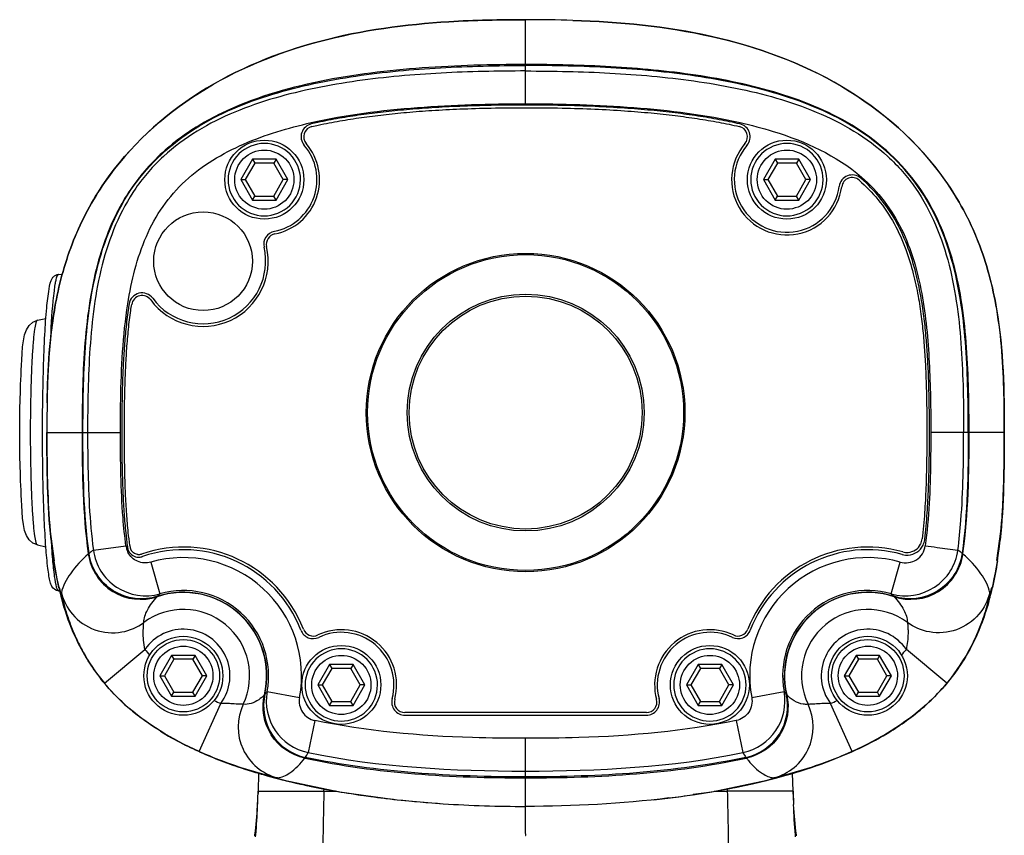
# Model space of a CAD drawing. Header units: millimetres. Extents: x 10 to 584, y 4 to 410.
# Tile 46 of 60: x 291.99 to 299.47, y 273.46 to 279.66. Entities that reach past the tile are written whole.
import ezdxf

# ---------------------------------------------------------------- set-up
doc = ezdxf.new("R2010")
doc.units = ezdxf.units.MM
doc.header["$LTSCALE"] = 32.67
doc.layers.get('0').update_dxf_attribs({"linetype": 'CONTINUOUS'})

msp = doc.modelspace()

# ---------------------------------------------------------------- linework, layer by layer
at = {"color": 7, "linetype": 'Continuous'}
for p, q in [((295.8287, 279.0184), (295.8287, 279.6572)), ((293.7542, 278.5966), (293.6647, 278.4416)), ((293.7715, 278.5666), (293.6994, 278.4416)), ((293.7542, 278.5966), (293.7715, 278.5666)), ((293.9332, 278.5966), (293.7542, 278.5966)), ((293.9159, 278.5666), (293.7715, 278.5666)), ((293.9332, 278.5966), (293.9159, 278.5666)), ((293.988, 278.4416), (293.9159, 278.5666)), ((294.0227, 278.4416), (293.9332, 278.5966)), ((297.7242, 278.5966), (297.6347, 278.4416)), ((297.7415, 278.5666), (297.6694, 278.4416)), ((297.7242, 278.5966), (297.7415, 278.5666)), ((297.9032, 278.5966), (297.7242, 278.5966)), ((297.8859, 278.5666), (297.7415, 278.5666)), ((297.9032, 278.5966), (297.8859, 278.5666)), ((297.958, 278.4416), (297.8859, 278.5666)), ((297.9927, 278.4416), (297.9032, 278.5966)), ((293.6647, 278.4416), (293.7542, 278.2866)), ((293.6647, 278.4416), (293.6994, 278.4416)), ((293.6994, 278.4416), (293.7715, 278.3166)), ((293.9159, 278.3166), (293.988, 278.4416)), ((293.9332, 278.2866), (294.0227, 278.4416)), ((294.0227, 278.4416), (293.988, 278.4416)), ((297.6347, 278.4416), (297.7242, 278.2866)), ((297.6347, 278.4416), (297.6694, 278.4416)), ((297.6694, 278.4416), (297.7415, 278.3166)), ((297.8859, 278.3166), (297.958, 278.4416)), ((297.9032, 278.2866), (297.9927, 278.4416)), ((297.9927, 278.4416), (297.958, 278.4416)), ((298.3767, 278.4516), (298.375, 278.4531)), ((293.7542, 278.2866), (293.7715, 278.3166)), ((293.7542, 278.2866), (293.9332, 278.2866)), ((293.7715, 278.3166), (293.9159, 278.3166)), ((293.9332, 278.2866), (293.9159, 278.3166)), ((297.7242, 278.2866), (297.7415, 278.3166)), ((297.7242, 278.2866), (297.9032, 278.2866)), ((297.7415, 278.3166), (297.8859, 278.3166)), ((297.9032, 278.2866), (297.8859, 278.3166)), ((292.2798, 277.7215), (292.3094, 277.7231)), ((292.1194, 277.3726), (292.1843, 277.3864)), ((292.1922, 276.5394), (292.1922, 276.5191)), ((292.1922, 276.5191), (292.4596, 276.5191)), ((292.466, 276.5191), (292.4596, 276.5191)), ((292.466, 276.5191), (292.7507, 276.5191)), ((299.1914, 276.5191), (298.9067, 276.5191)), ((299.1914, 276.5191), (299.1978, 276.5191)), ((299.4652, 276.5191), (299.1978, 276.5191)), ((299.4652, 276.5142), (299.4652, 276.5191)), ((292.21, 275.8599), (292.2173, 275.7689)), ((292.2173, 275.7689), (292.2482, 275.546)), ((292.1194, 275.6655), (292.1842, 275.6517)), ((292.545, 275.6266), (292.7923, 275.6592)), ((292.5062, 275.6002), (292.5068, 275.596)), ((292.5099, 275.5964), (292.5068, 275.596)), ((292.5136, 275.5969), (292.5099, 275.5964)), ((299.1438, 275.5969), (299.1506, 275.596)), ((299.1506, 275.596), (299.1512, 275.6002)), ((292.9822, 275.5349), (293.0508, 275.2945)), ((298.6066, 275.2945), (298.6752, 275.5349)), ((292.2864, 275.3417), (292.3376, 275.145)), ((299.3198, 275.145), (299.3711, 275.3419)), ((292.2798, 275.3166), (292.2909, 275.316)), ((293.0284, 275.2743), (293.0292, 275.2721)), ((293.0325, 275.2757), (293.0508, 275.2945)), ((298.6065, 275.2946), (298.6249, 275.2757)), ((298.6282, 275.2721), (298.6291, 275.2748)), ((292.6289, 274.6151), (292.9364, 274.871)), ((293.1392, 274.8266), (293.0497, 274.6716)), ((293.1392, 274.8266), (293.1565, 274.7966)), ((293.3182, 274.8266), (293.1392, 274.8266)), ((293.3182, 274.8266), (293.3009, 274.7966)), ((293.4077, 274.6716), (293.3182, 274.8266)), ((298.3392, 274.8266), (298.2497, 274.6716)), ((298.3392, 274.8266), (298.3565, 274.7966)), ((298.5182, 274.8266), (298.3392, 274.8266)), ((298.5182, 274.8266), (298.5009, 274.7966)), ((298.6077, 274.6716), (298.5182, 274.8266)), ((299.0285, 274.6151), (298.721, 274.871)), ((293.1565, 274.7966), (293.0844, 274.6716)), ((293.3009, 274.7966), (293.1565, 274.7966)), ((293.373, 274.6716), (293.3009, 274.7966)), ((294.3392, 274.7566), (294.2497, 274.6016)), ((294.3392, 274.7566), (294.3565, 274.7266)), ((294.5182, 274.7566), (294.3392, 274.7566)), ((294.5182, 274.7566), (294.5009, 274.7266)), ((294.6077, 274.6016), (294.5182, 274.7566)), ((297.1392, 274.7566), (297.0497, 274.6016)), ((297.1392, 274.7566), (297.1565, 274.7266)), ((297.3182, 274.7566), (297.1392, 274.7566)), ((297.3182, 274.7566), (297.3009, 274.7266)), ((297.4077, 274.6016), (297.3182, 274.7566)), ((298.3565, 274.7966), (298.2844, 274.6716)), ((298.5009, 274.7966), (298.3565, 274.7966)), ((298.573, 274.6716), (298.5009, 274.7966)), ((293.0497, 274.6716), (293.1392, 274.5166)), ((293.0497, 274.6716), (293.0844, 274.6716)), ((293.0844, 274.6716), (293.1565, 274.5466)), ((293.3009, 274.5466), (293.373, 274.6716)), ((293.3182, 274.5166), (293.4077, 274.6716)), ((293.4077, 274.6716), (293.373, 274.6716)), ((294.3565, 274.7266), (294.2844, 274.6016)), ((294.5009, 274.7266), (294.3565, 274.7266)), ((294.573, 274.6016), (294.5009, 274.7266)), ((297.1565, 274.7266), (297.0844, 274.6016)), ((297.3009, 274.7266), (297.1565, 274.7266)), ((297.373, 274.6016), (297.3009, 274.7266)), ((298.2497, 274.6716), (298.3392, 274.5166)), ((298.2497, 274.6716), (298.2844, 274.6716)), ((298.2844, 274.6716), (298.3565, 274.5466)), ((298.5009, 274.5466), (298.573, 274.6716)), ((298.5182, 274.5166), (298.6077, 274.6716)), ((298.6077, 274.6716), (298.573, 274.6716)), ((294.2497, 274.6016), (294.3392, 274.4466)), ((294.2497, 274.6016), (294.2844, 274.6016)), ((294.2844, 274.6016), (294.3565, 274.4766)), ((294.5009, 274.4766), (294.573, 274.6016)), ((294.5182, 274.4466), (294.6077, 274.6016)), ((294.6077, 274.6016), (294.573, 274.6016)), ((297.0497, 274.6016), (297.1392, 274.4466)), ((297.0497, 274.6016), (297.0844, 274.6016)), ((297.0844, 274.6016), (297.1565, 274.4766)), ((297.3009, 274.4766), (297.373, 274.6016)), ((297.3182, 274.4466), (297.4077, 274.6016)), ((297.4077, 274.6016), (297.373, 274.6016)), ((293.1392, 274.5166), (293.1565, 274.5466)), ((293.1392, 274.5166), (293.3182, 274.5166)), ((293.1565, 274.5466), (293.3009, 274.5466)), ((293.3182, 274.5166), (293.3009, 274.5466)), ((293.8449, 274.5277), (293.8477, 274.527)), ((293.8655, 274.5522), (294.1111, 274.5061)), ((297.5463, 274.5061), (297.7919, 274.5522)), ((297.8102, 274.5272), (297.8125, 274.5277)), ((298.3392, 274.5166), (298.3565, 274.5466)), ((298.3392, 274.5166), (298.5182, 274.5166)), ((298.3565, 274.5466), (298.5009, 274.5466)), ((298.5182, 274.5166), (298.5009, 274.5466)), ((293.3488, 274.0958), (293.5128, 274.4606)), ((294.3392, 274.4466), (294.3565, 274.4766)), ((294.3392, 274.4466), (294.5182, 274.4466)), ((294.3565, 274.4766), (294.5009, 274.4766)), ((294.5182, 274.4466), (294.5009, 274.4766)), ((297.1392, 274.4466), (297.1565, 274.4766)), ((297.1392, 274.4466), (297.3182, 274.4466)), ((297.1565, 274.4766), (297.3009, 274.4766)), ((297.3182, 274.4466), (297.3009, 274.4766)), ((298.3086, 274.0958), (298.1446, 274.4606)), ((296.7459, 274.3916), (294.9115, 274.3916)), ((294.9115, 274.3716), (296.7459, 274.3716)), ((294.228, 274.3314), (294.1779, 274.0874)), ((297.4294, 274.3314), (297.4795, 274.0874)), ((295.8287, 273.6787), (295.8287, 274.1962)), ((293.5372, 274.0175), (293.6051, 273.9929)), ((293.6051, 273.9929), (293.9946, 273.8774)), ((294.1519, 274.0523), (294.1505, 274.0454)), ((294.1505, 274.0454), (294.1536, 274.0447)), ((297.5038, 274.0447), (297.5069, 274.0454)), ((297.5055, 274.0523), (297.5069, 274.0454)), ((297.5069, 274.0454), (297.5131, 274.0371)), ((293.8004, 273.9322), (293.7968, 273.7943)), ((297.8606, 273.7943), (297.857, 273.9323)), ((293.9946, 273.8774), (294.4139, 273.7904)), ((294.099, 273.8526), (294.094, 273.8538)), ((297.2435, 273.7904), (297.6628, 273.8774)), ((293.793, 273.6803), (293.7968, 273.7943)), ((293.7968, 273.7941), (293.7963, 273.7776)), ((294.2966, 273.7943), (294.2972, 273.815)), ((294.2966, 273.7943), (294.3953, 273.7943)), ((294.4139, 273.7904), (294.8535, 273.7295)), ((297.1014, 273.7707), (297.2435, 273.7904)), ((297.2621, 273.7943), (297.3608, 273.7943)), ((297.3602, 273.815), (297.3608, 273.7943)), ((297.8613, 273.7713), (297.8606, 273.7942)), ((296.8039, 273.7295), (296.9175, 273.7452)), ((293.7769, 273.4467), (293.7785, 273.4623)), ((297.8802, 273.448), (297.8789, 273.4605)), ((297.8861, 273.4562), (297.8854, 273.4615))]:
    msp.add_line(p, q, dxfattribs=at)
for points in [[(299.4093, 275.5464), (299.4401, 275.7689), (299.4474, 275.8599)], [(297.6628, 273.8774), (298.0523, 273.9929), (298.1202, 274.0175)]]:
    msp.add_lwpolyline(points, dxfattribs=at)
for centre, radius in [((293.8437, 278.4416), 0.3), ((297.8137, 278.4416), 0.3), ((293.3787, 277.8216), 0.375), ((295.8287, 276.6716), 1.21), ((295.8287, 276.6716), 1.2), ((295.8287, 276.6716), 0.9), ((295.8287, 276.6716), 0.885), ((293.2287, 274.6716), 0.3), ((298.4287, 274.6716), 0.3), ((293.2287, 274.6716), 0.275), ((294.4287, 274.6016), 0.3), ((297.2287, 274.6016), 0.3), ((298.4287, 274.6716), 0.275)]:
    msp.add_circle(centre, radius, dxfattribs=at)
for centre, radius, start, end in [((295.8441, 268.5414), 11.1159, 88.22876, 90.0794), ((295.844, 268.5559), 11.1013, 88.2259, 90.07896), ((294.2229, 278.7675), 0.1, 102.79842, 220.673), ((297.4345, 278.7675), 0.1, 319.32701, 77.20065), ((294.2229, 278.7675), 0.08, 102.79842, 220.673), ((297.4345, 278.7675), 0.08, 319.32701, 77.20065), ((293.8437, 278.4416), 0.4, 280.9883, 40.673), ((293.8437, 278.4416), 0.42, 280.9883, 40.673), ((297.8137, 278.4416), 0.42, 139.32701, 352.62844), ((297.8137, 278.4416), 0.4, 139.32701, 352.62844), ((298.3096, 278.3774), 0.1, 49.13325, 172.62844), ((294.1389, 277.4798), 1.5833, 142.03889, 149.51972), ((294.1155, 277.4962), 1.5546, 141.2208, 141.98717), ((298.3096, 278.3774), 0.08, 49.13325, 172.62844), ((294.2318, 277.4241), 1.6916, 149.49047, 153.08606), ((294.3284, 277.376), 1.7995, 153.11325, 158.16136), ((293.939, 277.9507), 0.1, 100.9883, 192.9816), ((293.939, 277.9507), 0.08, 100.9883, 192.9816), ((293.3787, 277.8216), 0.495, 216.47436, 12.9816), ((293.3787, 277.8216), 0.475, 216.30428, 12.9816), ((292.9153, 277.4811), 0.1, 36.30428, 171.06033), ((292.9153, 277.4811), 0.08, 35.25519, 171.07159), ((297.2821, 276.7354), 5.0872, 176.27744, 176.86924), ((298.6352, 276.6684), 6.4419, 176.93189, 178.80747), ((301.1005, 276.6076), 8.9079, 178.74671, 179.14965), ((306.6743, 276.5384), 14.4821, 179.17652, 180.07657), ((306.2978, 276.5439), 14.1057, 179.20411, 180.01821), ((292.7047, 276.3141), 6.7581, 357.08383, 357.77649), ((293.5849, 276.2695), 5.8768, 356.38592, 357.08159), ((294.0878, 276.2382), 5.3729, 355.9622, 356.381), ((298.7259, 275.7244), 0.1163, 333.41807, 353.33689), ((298.7268, 275.7243), 0.1353, 351.88194, 353.33052), ((295.6911, 276.0675), 3.4863, 186.02417, 188.61207), ((292.9401, 275.6787), 0.1492, 187.53114, 194.50948), ((292.9418, 275.6792), 0.1509, 194.51608, 207.18579), ((295.8821, 276.0663), 3.1065, 187.51263, 187.75119), ((292.8889, 275.6589), 0.0857, 187.75381, 190.08678), ((292.8894, 275.6589), 0.0863, 190.0481, 208.05978), ((295.8797, 276.066), 3.0841, 187.52489, 187.75124), ((292.8894, 275.6589), 0.0663, 187.73067, 213.03315), ((293.2287, 274.6716), 0.9778, 21.17377, 108.9474), ((298.4287, 274.6716), 0.9778, 74.26063, 158.82645), ((298.726, 275.7244), 0.1161, 273.99492, 333.35716), ((298.7261, 275.7244), 0.1361, 274.03533, 333.36266), ((298.7259, 275.7244), 0.1362, 333.40395, 351.90251), ((295.9653, 276.0676), 3.4874, 351.39429, 353.97988), ((292.9416, 275.6795), 0.4001, 187.58752, 285.83764), ((292.8893, 275.6589), 0.0862, 208.11081, 268.72078), ((292.8894, 275.6598), 0.0671, 263.69793, 288.96894), ((292.8894, 275.6598), 0.0871, 268.66452, 286.67049), ((292.8896, 275.6594), 0.0866, 286.63727, 288.94531), ((293.2287, 274.6716), 0.9578, 21.17355, 108.9474), ((293.2287, 274.6716), 0.8978, 349.34882, 105.93615), ((298.4287, 274.6716), 0.8978, 74.11075, 190.64065), ((298.4287, 274.6716), 0.9578, 74.26063, 158.82645), ((298.7158, 275.6795), 0.4001, 254.16233, 352.41216), ((298.7255, 275.7246), 0.1362, 254.26143, 255.69299), ((298.7258, 275.7258), 0.1375, 255.66722, 274.08536), ((298.7259, 275.7259), 0.1177, 254.26053, 274.03238), ((298.5346, 274.8668), 0.9546, 50.26394, 52.75109), ((294.4826, 275.8485), 2.2575, 192.9927, 195.96612), ((297.1747, 275.8485), 2.2576, 344.03867, 347.00973), ((293.2287, 274.6716), 0.6328, 346.85561, 108.38009), ((293.2287, 274.6716), 0.6351, 347.231, 107.99281), ((293.2287, 274.6716), 0.6479, 349.37901, 105.9355), ((298.4287, 274.6716), 0.6479, 74.06511, 190.62274), ((298.4287, 274.6716), 0.6351, 72.0078, 192.77072), ((298.4287, 274.6716), 0.6328, 71.61991, 193.14441), ((294.061, 275.7172), 1.816, 198.36809, 204.29505), ((293.2287, 274.6716), 0.5038, 334.50665, 126.54242), ((298.4287, 274.6716), 0.5038, 53.45765, 205.49343), ((293.8479, 275.6218), 1.5824, 204.3196, 211.88907), ((293.8465, 275.6206), 1.5806, 204.3014, 211.87919), ((293.2287, 274.6716), 0.3539, 323.39716, 145.70099), ((294.2151, 275.0536), 0.1, 201.17355, 295.29448), ((294.2151, 275.0536), 0.08, 201.17089, 295.41829), ((294.4287, 274.6016), 0.42, 344.92997, 115.2709), ((294.4287, 274.6016), 0.4, 344.92842, 115.29448), ((297.2287, 274.6016), 0.42, 64.71214, 195.06981), ((297.2287, 274.6016), 0.4, 64.70552, 195.07006), ((297.4423, 275.0536), 0.1, 244.70552, 338.82645), ((297.4423, 275.0536), 0.08, 244.67075, 338.82645), ((298.4287, 274.6716), 0.3539, 34.2987, 216.60333), ((293.8248, 275.6107), 1.1561, 219.7779, 222.55349), ((297.8332, 275.6101), 1.1552, 317.44612, 320.22387), ((293.8176, 275.6048), 1.5478, 211.94934, 218.0449), ((293.816, 275.6036), 1.5458, 211.94097, 218.04436), ((297.798, 275.6444), 1.6052, 312.09983, 319.05331), ((293.6136, 274.7427), 0.3158, 317.9518, 322.889), ((294.2588, 274.4792), 0.4001, 169.48713, 258.33661), ((297.3986, 274.4792), 0.4001, 281.66354, 10.51268), ((298.0439, 274.7427), 0.316, 217.12593, 222.06182), ((293.9646, 275.7591), 1.7609, 227.84068, 232.01623), ((294.5015, 276.6605), 2.4119, 244.48664, 245.79902), ((294.0447, 274.2827), 0.4001, 154.52642, 255.36909), ((294.9115, 274.4716), 0.1, 164.93601, 270), ((294.9115, 274.4716), 0.08, 164.92977, 270), ((296.7459, 274.4716), 0.1, 270, 15.07006), ((296.7459, 274.4716), 0.08, 270, 15.0714), ((297.6128, 274.2827), 0.4001, 284.63093, 25.47367), ((297.1562, 276.6598), 2.4111, 294.20118, 295.51399), ((297.6775, 275.7771), 1.7845, 306.53096, 312.11372), ((297.5429, 275.9592), 2.0109, 301.80243, 306.5244), ((297.5434, 275.9588), 2.0103, 301.79627, 306.5197), ((294.2964, 276.254), 2.3573, 238.20011, 242.94865), ((294.2959, 276.2536), 2.3567, 238.20486, 242.95453), ((294.4777, 276.6059), 2.7532, 242.91932, 246.41036), ((294.4772, 276.6057), 2.7527, 242.92576, 246.41737), ((294.6583, 277.0198), 3.2047, 246.41229, 249.52415), ((293.7472, 274.3395), 0.4991, 324.74114, 329.66324), ((297.9105, 274.3396), 0.4994, 210.33849, 215.25729), ((294.8631, 277.5706), 3.7924, 249.53573, 252.89108), ((297.8806, 274.3156), 0.4611, 217.15169, 218.84986), ((294.9451, 277.8262), 4.0607, 251.87924, 252.84636), ((295.0525, 278.1763), 4.4269, 252.85483, 254.43628), ((296.642, 278.0487), 4.2941, 285.52079, 288.06874), ((295.189, 278.6721), 4.9411, 254.45443, 257.19636), ((295.3035, 279.1648), 5.4471, 257.22399, 258.02408), ((295.3045, 279.1692), 5.4515, 257.22377, 258.0232), ((296.3109, 279.361), 5.6479, 280.85119, 282.79906), ((296.4673, 278.6765), 4.9457, 282.78867, 285.52511), ((290.1703, 273.8899), 3.6278, 356.68964, 358.22685), ((295.3759, 279.5074), 5.7972, 258.02679, 259.11881), ((295.5304, 280.3303), 6.6344, 259.14968, 261.53978), ((295.6187, 280.8921), 7.2031, 261.50253, 261.72282), ((295.6351, 281.0054), 7.3177, 261.72376, 262.29495), ((295.6347, 281.0058), 7.318, 261.72708, 262.29824), ((296.0122, 281.0751), 7.388, 277.04052, 278.48079), ((296.1257, 280.3372), 6.6415, 278.45079, 280.83436), ((306.9051, 274.031), 9.0476, 181.49916, 181.63206), ((301.4444, 273.888), 3.585, 181.83383, 183.12644), ((305.5296, 273.9903), 7.6715, 181.62096, 182.22515), ((295.6602, 281.1912), 7.5051, 262.29535, 262.94294), ((295.6783, 281.335), 7.6501, 262.30554, 263.81059), ((295.7444, 281.9215), 8.2402, 262.98591, 266.23185), ((295.7583, 282.0949), 8.4141, 263.82705, 266.21515), ((295.8228, 283.1024), 9.4237, 266.22799, 270.03596), ((295.8227, 283.0951), 9.4164, 266.22535, 270.03626), ((291.2193, 273.7902), 2.5738, 352.54072, 352.70446)]:
    msp.add_arc(centre, radius, start, end, dxfattribs=at)
for points, knots in [([(295.2465, 279.6417), (294.9162, 279.6216), (294.2553, 279.5334), (293.3218, 279.1557), (292.6927, 278.5782), (292.3785, 277.9881), (292.2887, 277.6652), (292.2582, 277.5019)], [0, 0, 0, 0, 0.249732, 0.499513, 0.749084, 0.874591, 1, 1, 1, 1]), ([(292.2583, 277.5019), (292.2888, 277.6651), (292.3784, 277.9877), (292.6922, 278.5775), (293.321, 279.1551), (294.2546, 279.5331), (294.9159, 279.6215), (295.2465, 279.6416)], [0, 0, 0, 0, 0.125336, 0.250725, 0.500187, 0.750014, 1, 1, 1, 1]), ([(299.4072, 277.4569), (299.3773, 277.6318), (299.2858, 277.9778), (298.9488, 278.6075), (298.2603, 279.2094), (297.2487, 279.5738), (296.5407, 279.6406), (296.1877, 279.652)], [0, 0, 0, 0, 0.125419, 0.250948, 0.500428, 0.750237, 1, 1, 1, 1]), ([(296.1877, 279.6519), (296.5411, 279.6405), (297.2494, 279.5735), (298.2612, 279.2088), (298.9492, 278.6069), (299.2858, 277.9774), (299.3772, 277.6317), (299.4071, 277.4569)], [0, 0, 0, 0, 0.250033, 0.499863, 0.749232, 0.874647, 1, 1, 1, 1]), ([(292.466, 276.5191), (292.466, 276.7345), (292.4729, 277.1655), (292.5546, 277.8082), (292.8091, 278.4168), (293.2998, 278.8634), (293.9031, 279.1107), (294.5376, 279.2406), (295.1821, 279.2998), (295.6132, 279.3088), (295.8287, 279.309)], [0, 0, 0, 0, 0.125204, 0.250265, 0.374926, 0.499482, 0.624462, 0.749602, 0.874791, 1, 1, 1, 1]), ([(295.8287, 279.3164), (295.567, 279.3164), (295.0432, 279.3028), (294.2634, 279.2094), (293.6286, 279.0239), (293.1762, 278.7555), (292.9854, 278.5719), (292.9035, 278.47)], [0, 0, 0, 0, 0.250189, 0.500273, 0.749959, 0.874987, 1, 1, 1, 1]), ([(299.1978, 276.5191), (299.1978, 276.7349), (299.1909, 277.1666), (299.1081, 277.8104), (298.8514, 278.4189), (298.3609, 278.8665), (297.7575, 279.1161), (297.1221, 279.2474), (296.4765, 279.3072), (296.0446, 279.3164), (295.8287, 279.3164)], [0, 0, 0, 0, 0.125225, 0.250298, 0.37493, 0.499442, 0.624378, 0.74954, 0.874759, 1, 1, 1, 1]), ([(299.1914, 276.5191), (299.1914, 276.7346), (299.1845, 277.1656), (299.1027, 277.8084), (298.8482, 278.4168), (298.3577, 278.8633), (297.7546, 279.1105), (297.1201, 279.2406), (296.4755, 279.2997), (296.0443, 279.309), (295.8287, 279.309)], [0, 0, 0, 0, 0.125231, 0.250324, 0.374967, 0.499438, 0.624367, 0.749529, 0.874754, 1, 1, 1, 1]), ([(295.8287, 279.2675), (295.615, 279.2675), (295.1876, 279.2586), (294.5484, 279.2025), (293.9186, 279.0804), (293.4158, 278.8821), (293.0703, 278.6274), (292.7869, 278.3042), (292.5836, 277.7972), (292.5085, 277.16), (292.5013, 276.7327), (292.5013, 276.5191)], [0, 0, 0, 0, 0.125171, 0.250324, 0.375417, 0.50027, 0.562782, 0.62527, 0.749808, 0.874841, 1, 1, 1, 1]), ([(295.8287, 279.2675), (296.0423, 279.2675), (296.4694, 279.2586), (297.1084, 279.2025), (297.7382, 279.0807), (298.2413, 278.8823), (298.5871, 278.6274), (298.8706, 278.3039), (299.0739, 277.7968), (299.149, 277.1597), (299.1561, 276.7326), (299.1561, 276.5191)], [0, 0, 0, 0, 0.125101, 0.250193, 0.375261, 0.500181, 0.562787, 0.625341, 0.749913, 0.874903, 1, 1, 1, 1]), ([(294.199, 278.8749), (294.4642, 278.9353), (295.0085, 279.0033), (295.5546, 279.0184), (295.8287, 279.0184)], [0, 0, 0, 0, 0.49808, 1, 1, 1, 1]), ([(295.8287, 279.0084), (295.7413, 279.0084), (295.5746, 279.0069), (295.3367, 278.9999), (295.1222, 278.9888), (294.928, 278.9741), (294.749, 278.9562), (294.5792, 278.9346), (294.4135, 278.9085), (294.2878, 278.8843), (294.217, 278.8687), (294.2008, 278.865)], [0, 0, 0, 0, 0.160045, 0.305257, 0.435727, 0.55345, 0.661972, 0.76529, 0.867119, 0.969392, 1, 1, 1, 1]), ([(295.8287, 279.0184), (296.1028, 279.0184), (296.649, 279.0033), (297.1933, 278.9353), (297.4586, 278.8749)], [0, 0, 0, 0, 0.501921, 1, 1, 1, 1]), ([(297.4566, 278.865), (297.4045, 278.8768), (297.298, 278.8987), (297.1344, 278.9264), (296.9621, 278.9499), (296.7769, 278.9699), (296.5736, 278.9864), (296.3482, 278.9988), (296.0975, 279.0067), (295.9215, 279.0084), (295.8287, 279.0084)], [0, 0, 0, 0, 0.098027, 0.19937, 0.304236, 0.416597, 0.540664, 0.677846, 0.830054, 1, 1, 1, 1]), ([(294.2052, 278.8455), (294.2214, 278.8491), (294.2918, 278.8647), (294.4169, 278.8888), (294.582, 278.9148), (294.7513, 278.9363), (294.9297, 278.9542), (295.1234, 278.9688), (295.3375, 278.9799), (295.5749, 278.9869), (295.7414, 278.9884), (295.8287, 278.9884)], [0, 0, 0, 0, 0.030608, 0.132881, 0.23471, 0.338028, 0.44655, 0.564273, 0.694743, 0.839955, 1, 1, 1, 1]), ([(295.8287, 278.9884), (295.9214, 278.9884), (296.0971, 278.9867), (296.3473, 278.9789), (296.5723, 278.9664), (296.775, 278.95), (296.9597, 278.9301), (297.1313, 278.9066), (297.2943, 278.8791), (297.4004, 278.8572), (297.4522, 278.8455)], [0, 0, 0, 0, 0.169946, 0.322154, 0.459336, 0.583403, 0.695764, 0.80063, 0.901973, 1, 1, 1, 1]), ([(292.8067, 277.4984), (292.8342, 277.6733), (292.8971, 277.9337), (293.0662, 278.2425), (293.2966, 278.5061), (293.6835, 278.7348), (294.0242, 278.8351), (294.199, 278.8749)], [0, 0, 0, 0, 0.251684, 0.374823, 0.497212, 0.745146, 1, 1, 1, 1]), ([(297.4586, 278.8749), (297.5428, 278.8557), (297.8689, 278.7703), (298.1898, 278.6262), (298.3805, 278.4615)], [0, 0, 0, 0, 0.25521, 1, 1, 1, 1]), ([(293.8448, 278.7167), (293.7746, 278.7167), (293.6282, 278.658), (293.5394, 278.4427), (293.6266, 278.2271), (293.7725, 278.1664), (293.8426, 278.1664)], [0, 0, 0, 0, 0.250029, 0.499999, 0.749973, 1, 1, 1, 1]), ([(293.8426, 278.1664), (293.9128, 278.1664), (294.0592, 278.2251), (294.148, 278.4405), (294.0608, 278.6561), (293.9149, 278.7167), (293.8448, 278.7167)], [0, 0, 0, 0, 0.250029, 0.499999, 0.749973, 1, 1, 1, 1]), ([(297.8148, 278.7167), (297.7446, 278.7167), (297.5982, 278.658), (297.5094, 278.4427), (297.5966, 278.2271), (297.7425, 278.1664), (297.8126, 278.1664)], [0, 0, 0, 0, 0.250029, 0.499999, 0.749973, 1, 1, 1, 1]), ([(297.8126, 278.1664), (297.8828, 278.1664), (298.0292, 278.2251), (298.118, 278.4405), (298.0308, 278.6561), (297.8849, 278.7167), (297.8148, 278.7167)], [0, 0, 0, 0, 0.250029, 0.499999, 0.749973, 1, 1, 1, 1]), ([(293.8428, 278.2165), (293.7854, 278.2165), (293.666, 278.2661), (293.5947, 278.4425), (293.6674, 278.6187), (293.7872, 278.6667), (293.8446, 278.6667)], [0, 0, 0, 0, 0.250024, 0.500003, 0.749972, 1, 1, 1, 1]), ([(293.8446, 278.6667), (293.902, 278.6667), (294.0214, 278.617), (294.0927, 278.4406), (294.02, 278.2645), (293.9002, 278.2165), (293.8428, 278.2165)], [0, 0, 0, 0, 0.250024, 0.500003, 0.749972, 1, 1, 1, 1]), ([(297.8128, 278.2165), (297.7554, 278.2165), (297.636, 278.2661), (297.5647, 278.4425), (297.6374, 278.6187), (297.7572, 278.6667), (297.8146, 278.6667)], [0, 0, 0, 0, 0.250024, 0.500003, 0.749972, 1, 1, 1, 1]), ([(297.8146, 278.6667), (297.872, 278.6667), (297.9914, 278.617), (298.0627, 278.4406), (297.99, 278.2645), (297.8702, 278.2165), (297.8128, 278.2165)], [0, 0, 0, 0, 0.250024, 0.500003, 0.749972, 1, 1, 1, 1]), ([(298.3619, 278.4379), (298.4138, 278.393), (298.5138, 278.2909), (298.6329, 278.1125), (298.7184, 277.9203), (298.7748, 277.734), (298.8111, 277.5624), (298.8349, 277.4049), (298.8509, 277.2568), (298.8619, 277.112), (298.8694, 276.966), (298.8739, 276.8187), (298.8763, 276.6696), (298.8767, 276.5698), (298.8767, 276.5191)], [0, 0, 0, 0, 0.101535, 0.210674, 0.316169, 0.410909, 0.495993, 0.572664, 0.643211, 0.712759, 0.783853, 0.855411, 0.926565, 1, 1, 1, 1]), ([(298.8967, 276.5191), (298.8967, 276.5698), (298.8963, 276.6698), (298.8939, 276.8192), (298.8894, 276.9668), (298.8819, 277.1132), (298.8708, 277.2587), (298.8547, 277.4074), (298.8308, 277.5659), (298.7942, 277.7389), (298.7372, 277.9272), (298.6506, 278.1221), (298.5298, 278.303), (298.4288, 278.4064), (298.3767, 278.4516)], [0, 0, 0, 0, 0.073513, 0.144743, 0.216377, 0.287547, 0.357169, 0.427791, 0.504543, 0.589718, 0.684558, 0.790166, 0.899421, 1, 1, 1, 1]), ([(298.3805, 278.4615), (298.5065, 278.3528), (298.716, 278.0737), (298.8536, 277.5731), (298.902, 277.0503), (298.9067, 276.6968), (298.9067, 276.5191)], [0, 0, 0, 0, 0.240969, 0.488496, 0.742608, 1, 1, 1, 1]), ([(292.5766, 277.7983), (292.5215, 277.5911), (292.466, 277.1624), (292.4595, 276.7336), (292.4596, 276.5191)], [0, 0, 0, 0, 0.499817, 1, 1, 1, 1]), ([(292.1725, 275.8567), (292.1641, 276.0443), (292.1584, 276.3326), (292.1594, 276.7169), (292.1649, 276.9985), (292.1748, 277.2472), (292.1873, 277.449), (292.2044, 277.5915), (292.2181, 277.6713), (292.2351, 277.6955)], [0, 0, 0, 0, 0.305272, 0.468838, 0.624918, 0.763034, 0.874156, 0.951864, 1, 1, 1, 1]), ([(292.2351, 277.6955), (292.237, 277.6983), (292.2478, 277.7121), (292.2657, 277.7208), (292.2798, 277.7215)], [0, 0, 0, 0, 0.193015, 1, 1, 1, 1]), ([(292.2609, 277.6833), (292.2602, 277.6805), (292.2571, 277.6673), (292.2547, 277.654), (292.2529, 277.6436)], [0, 0, 0, 0, 0.219123, 1, 1, 1, 1]), ([(292.2765, 277.7202), (292.2749, 277.7191), (292.2666, 277.7081), (292.2637, 277.6945), (292.2609, 277.6833)], [0, 0, 0, 0, 0.14749, 1, 1, 1, 1]), ([(292.2798, 277.7215), (292.2793, 277.7215), (292.2781, 277.7212), (292.277, 277.7206), (292.2765, 277.7202)], [0, 0, 0, 0, 0.472162, 1, 1, 1, 1]), ([(292.2461, 277.597), (292.2428, 277.5717), (292.2288, 277.4404), (292.2216, 277.3085), (292.2169, 277.2021)], [0, 0, 0, 0, 0.193345, 1, 1, 1, 1]), ([(292.7507, 276.5191), (292.7507, 276.6015), (292.7529, 276.9284), (292.7687, 277.2567), (292.8067, 277.4984)], [0, 0, 0, 0, 0.251971, 1, 1, 1, 1]), ([(292.8165, 277.4967), (292.8141, 277.481), (292.8046, 277.4177), (292.7911, 277.3055), (292.7786, 277.1594), (292.7699, 277.0106), (292.7644, 276.8568), (292.7613, 276.6926), (292.7607, 276.5788), (292.7607, 276.5191)], [0, 0, 0, 0, 0.048689, 0.196227, 0.346207, 0.497625, 0.652188, 0.817289, 1, 1, 1, 1]), ([(292.7807, 276.5191), (292.7807, 276.5787), (292.7813, 276.6923), (292.7844, 276.8562), (292.7899, 277.0097), (292.7985, 277.158), (292.811, 277.3034), (292.8244, 277.415), (292.8338, 277.478), (292.8363, 277.4936)], [0, 0, 0, 0, 0.182714, 0.347817, 0.502384, 0.653803, 0.803786, 0.951327, 1, 1, 1, 1]), ([(291.9854, 276.5191), (291.9854, 276.7037), (291.9937, 276.9418), (292.0143, 277.3502), (292.1194, 277.3726)], [0, 0, 0, 0, 0.632001, 1, 1, 1, 1]), ([(292.1194, 277.3726), (292.1125, 277.3711), (292.1061, 277.341), (292.0963, 277.297), (292.0883, 277.2151), (292.0804, 277.1114), (292.0741, 276.9837), (292.0675, 276.7841), (292.0657, 276.6271), (292.0657, 276.5191)], [0, 0, 0, 0, 0.024654, 0.083969, 0.177283, 0.301373, 0.451682, 0.622571, 1, 1, 1, 1]), ([(292.1194, 275.6655), (292.0143, 275.6879), (291.9937, 276.0963), (291.9854, 276.3344), (291.9854, 276.5191)], [0, 0, 0, 0, 0.36804, 1, 1, 1, 1]), ([(292.0657, 276.5191), (292.0657, 276.411), (292.0675, 276.254), (292.0741, 276.0544), (292.0804, 275.9267), (292.0883, 275.823), (292.0963, 275.7411), (292.1061, 275.6971), (292.1125, 275.667), (292.1194, 275.6655)], [0, 0, 0, 0, 0.377429, 0.548318, 0.698627, 0.822717, 0.916031, 0.975346, 1, 1, 1, 1]), ([(292.5013, 276.5191), (292.5013, 276.4455), (292.5034, 276.1477), (292.5157, 275.849), (292.545, 275.6266)], [0, 0, 0, 0, 0.247036, 1, 1, 1, 1]), ([(292.7924, 275.6592), (292.7831, 275.7297), (292.7548, 276.0156), (292.7507, 276.3031), (292.7507, 276.5191)], [0, 0, 0, 0, 0.247819, 1, 1, 1, 1]), ([(292.7607, 276.5191), (292.7607, 276.4689), (292.7612, 276.3679), (292.7637, 276.2137), (292.7689, 276.0571), (292.7775, 275.9045), (292.7887, 275.7724), (292.7979, 275.6928), (292.8022, 275.6601)], [0, 0, 0, 0, 0.174665, 0.351811, 0.53752, 0.720428, 0.884762, 1, 1, 1, 1]), ([(292.8221, 275.6621), (292.8178, 275.6948), (292.8086, 275.7741), (292.7974, 275.9059), (292.7889, 276.058), (292.7837, 276.2141), (292.7812, 276.3681), (292.7807, 276.469), (292.7807, 276.5191)], [0, 0, 0, 0, 0.115929, 0.280135, 0.4629, 0.648464, 0.825471, 1, 1, 1, 1]), ([(298.8767, 276.5191), (298.8767, 276.4446), (298.8758, 276.3047), (298.8705, 276.1021), (298.8605, 275.9069), (298.8491, 275.7775), (298.8413, 275.7109)], [0, 0, 0, 0, 0.275313, 0.517296, 0.750594, 1, 1, 1, 1]), ([(298.8612, 275.7086), (298.869, 275.7755), (298.8805, 275.9055), (298.8905, 276.1014), (298.8958, 276.3044), (298.8967, 276.4445), (298.8967, 276.5191)], [0, 0, 0, 0, 0.249406, 0.482704, 0.724687, 1, 1, 1, 1]), ([(298.9067, 276.5191), (298.9067, 276.4468), (298.9047, 276.1597), (298.8932, 275.8718), (298.865, 275.6588)], [0, 0, 0, 0, 0.251727, 1, 1, 1, 1]), ([(299.1124, 275.6266), (299.1223, 275.7017), (299.1517, 275.9984), (299.1561, 276.2968), (299.1561, 276.5191)], [0, 0, 0, 0, 0.25405, 1, 1, 1, 1]), ([(292.2798, 275.3166), (292.2602, 275.3176), (292.2295, 275.3414), (292.2163, 275.387), (292.2066, 275.4336), (292.1947, 275.5211), (292.1823, 275.6636), (292.1756, 275.7868), (292.1725, 275.8567)], [0, 0, 0, 0, 0.103283, 0.169069, 0.249008, 0.35252, 0.632604, 1, 1, 1, 1]), ([(292.2223, 275.7281), (292.2255, 275.6703), (292.2323, 275.5688), (292.2448, 275.4417), (292.2579, 275.3624), (292.2686, 275.3276), (292.2762, 275.3168), (292.2798, 275.3166)], [0, 0, 0, 0, 0.413934, 0.725346, 0.921203, 0.974087, 1, 1, 1, 1]), ([(298.6745, 275.5349), (298.7147, 275.5241), (298.8093, 275.5355), (298.8592, 275.6175), (298.865, 275.6588)], [0, 0, 0, 0, 0.500256, 1, 1, 1, 1]), ([(298.865, 275.6588), (298.8953, 275.655), (298.9778, 275.6446), (299.0602, 275.6335), (299.1124, 275.6266)], [0, 0, 0, 0, 0.367166, 1, 1, 1, 1]), ([(292.5068, 275.596), (292.4553, 275.5526), (292.3734, 275.4635), (292.3116, 275.354), (292.3025, 275.3011)], [0, 0, 0, 0, 0.556227, 1, 1, 1, 1]), ([(292.5068, 275.596), (292.5223, 275.4839), (292.6619, 275.2628), (292.9218, 275.2364), (293.0292, 275.2721)], [0, 0, 0, 0, 0.499913, 1, 1, 1, 1]), ([(293.0325, 275.2757), (292.9252, 275.2408), (292.6665, 275.2685), (292.5279, 275.4891), (292.5126, 275.6008)], [0, 0, 0, 0, 0.500031, 1, 1, 1, 1]), ([(292.9822, 275.5349), (292.9498, 275.5256), (292.8764, 275.5297), (292.823, 275.5803), (292.8076, 275.6102)], [0, 0, 0, 0, 0.500333, 1, 1, 1, 1]), ([(292.8821, 275.5931), (292.8813, 275.5932), (292.8756, 275.5939), (292.8646, 275.5968), (292.85, 275.6047), (292.8399, 275.6143), (292.8351, 275.6209), (292.8339, 275.6228)], [0, 0, 0, 0, 0.037377, 0.294545, 0.57975, 0.884307, 1, 1, 1, 1]), ([(299.1448, 275.6008), (299.1295, 275.4891), (298.991, 275.2685), (298.7322, 275.2408), (298.6249, 275.2757)], [0, 0, 0, 0, 0.4999, 1, 1, 1, 1]), ([(298.6282, 275.2721), (298.7356, 275.2364), (298.9955, 275.2628), (299.1351, 275.4839), (299.1506, 275.596)], [0, 0, 0, 0, 0.500021, 1, 1, 1, 1]), ([(299.3549, 275.3011), (299.3458, 275.354), (299.284, 275.4634), (299.2022, 275.5527), (299.1506, 275.596)], [0, 0, 0, 0, 0.443702, 1, 1, 1, 1]), ([(292.3025, 275.3011), (292.3001, 275.3013), (292.3061, 275.2871), (292.3055, 275.2751), (292.313, 275.248), (292.3238, 275.2028), (292.3455, 275.1309), (292.3795, 275.0353), (292.425, 274.9303), (292.5017, 274.7847), (292.5744, 274.6806), (292.6289, 274.6151)], [0, 0, 0, 0, 0.009513, 0.032977, 0.066968, 0.109031, 0.220018, 0.356717, 0.506939, 0.66677, 1, 1, 1, 1]), ([(292.3025, 275.3011), (292.3172, 275.2422), (292.3786, 275.1221), (292.5493, 275.004), (292.7562, 274.9866), (292.8799, 275.0403), (292.9287, 275.0764)], [0, 0, 0, 0, 0.234245, 0.499972, 0.76572, 1, 1, 1, 1]), ([(292.9287, 275.0764), (292.9279, 275.1088), (292.9561, 275.1819), (293.0007, 275.2413), (293.0292, 275.2721)], [0, 0, 0, 0, 0.43648, 1, 1, 1, 1]), ([(298.6282, 275.2721), (298.6567, 275.2413), (298.7013, 275.1819), (298.7295, 275.1088), (298.7287, 275.0764)], [0, 0, 0, 0, 0.56352, 1, 1, 1, 1]), ([(299.3549, 275.3011), (299.3402, 275.2422), (299.2788, 275.1221), (299.1081, 275.004), (298.9012, 274.9866), (298.7775, 275.0403), (298.7287, 275.0764)], [0, 0, 0, 0, 0.234246, 0.499974, 0.765721, 1, 1, 1, 1]), ([(299.3549, 275.3011), (299.3566, 275.2995), (299.3521, 275.2894), (299.3515, 275.274), (299.3445, 275.2483), (299.3335, 275.2022), (299.312, 275.131), (299.2779, 275.0353), (299.2324, 274.9303), (299.1557, 274.7847), (299.083, 274.6806), (299.0285, 274.6151)], [0, 0, 0, 0, 0.009128, 0.032881, 0.067532, 0.109249, 0.220004, 0.356742, 0.506807, 0.666714, 1, 1, 1, 1]), ([(299.3453, 275.2277), (299.3121, 275.112), (299.2259, 274.8852), (299.0893, 274.6835), (299.0105, 274.5924)], [0, 0, 0, 0, 0.499807, 1, 1, 1, 1]), ([(292.9364, 274.871), (292.9325, 274.8946), (292.9258, 274.9391), (292.9216, 275.0014), (292.9267, 275.0448), (292.9249, 275.0703), (292.9287, 275.0764)], [0, 0, 0, 0, 0.34757, 0.656826, 0.89498, 1, 1, 1, 1]), ([(298.7287, 275.0764), (298.7314, 275.072), (298.7306, 275.0539), (298.7332, 275.0377), (298.7336, 275.026)], [0, 0, 0, 0, 0.302881, 1, 1, 1, 1]), ([(298.7336, 275.026), (298.734, 275.0147), (298.7346, 274.9628), (298.7277, 274.9111), (298.721, 274.871)], [0, 0, 0, 0, 0.217192, 1, 1, 1, 1]), ([(293.2278, 274.4465), (293.1704, 274.4465), (293.051, 274.4961), (292.9797, 274.6725), (293.0524, 274.8487), (293.1722, 274.8967), (293.2296, 274.8967)], [0, 0, 0, 0, 0.250024, 0.500003, 0.749972, 1, 1, 1, 1]), ([(293.2296, 274.8967), (293.287, 274.8967), (293.4064, 274.847), (293.4777, 274.6706), (293.405, 274.4945), (293.2852, 274.4465), (293.2278, 274.4465)], [0, 0, 0, 0, 0.250024, 0.500003, 0.749972, 1, 1, 1, 1]), ([(298.4278, 274.4465), (298.3704, 274.4465), (298.251, 274.4961), (298.1797, 274.6725), (298.2524, 274.8487), (298.3722, 274.8967), (298.4296, 274.8967)], [0, 0, 0, 0, 0.250024, 0.500003, 0.749972, 1, 1, 1, 1]), ([(298.4296, 274.8967), (298.487, 274.8967), (298.6064, 274.847), (298.6777, 274.6706), (298.605, 274.4945), (298.4852, 274.4465), (298.4278, 274.4465)], [0, 0, 0, 0, 0.250024, 0.500003, 0.749972, 1, 1, 1, 1]), ([(294.4298, 274.8767), (294.3596, 274.8767), (294.2132, 274.818), (294.1244, 274.6027), (294.2116, 274.3871), (294.3575, 274.3264), (294.4276, 274.3264)], [0, 0, 0, 0, 0.250029, 0.499999, 0.749973, 1, 1, 1, 1]), ([(294.4278, 274.3765), (294.3704, 274.3765), (294.251, 274.4261), (294.1797, 274.6025), (294.2524, 274.7787), (294.3722, 274.8267), (294.4296, 274.8267)], [0, 0, 0, 0, 0.250024, 0.500003, 0.749972, 1, 1, 1, 1]), ([(294.4276, 274.3264), (294.4978, 274.3264), (294.6442, 274.3851), (294.733, 274.6005), (294.6458, 274.8161), (294.4999, 274.8767), (294.4298, 274.8767)], [0, 0, 0, 0, 0.250029, 0.499999, 0.749973, 1, 1, 1, 1]), ([(294.4296, 274.8267), (294.487, 274.8267), (294.6064, 274.777), (294.6777, 274.6006), (294.605, 274.4245), (294.4852, 274.3765), (294.4278, 274.3765)], [0, 0, 0, 0, 0.250024, 0.500003, 0.749972, 1, 1, 1, 1]), ([(297.2298, 274.8767), (297.1596, 274.8767), (297.0132, 274.818), (296.9244, 274.6027), (297.0116, 274.3871), (297.1575, 274.3264), (297.2276, 274.3264)], [0, 0, 0, 0, 0.250029, 0.499999, 0.749973, 1, 1, 1, 1]), ([(297.2278, 274.3765), (297.1704, 274.3765), (297.051, 274.4261), (296.9797, 274.6025), (297.0524, 274.7787), (297.1722, 274.8267), (297.2296, 274.8267)], [0, 0, 0, 0, 0.250024, 0.500003, 0.749972, 1, 1, 1, 1]), ([(297.2276, 274.3264), (297.2978, 274.3264), (297.4442, 274.3851), (297.533, 274.6005), (297.4458, 274.8161), (297.2999, 274.8767), (297.2298, 274.8767)], [0, 0, 0, 0, 0.250029, 0.499999, 0.749973, 1, 1, 1, 1]), ([(297.2296, 274.8267), (297.287, 274.8267), (297.4064, 274.777), (297.4777, 274.6006), (297.405, 274.4245), (297.2852, 274.3765), (297.2278, 274.3765)], [0, 0, 0, 0, 0.250024, 0.500003, 0.749972, 1, 1, 1, 1]), ([(293.3488, 274.0958), (293.1454, 274.1872), (292.8838, 274.3429), (292.6766, 274.5578), (292.6289, 274.6151)], [0, 0, 0, 0, 0.749354, 1, 1, 1, 1]), ([(299.0285, 274.6151), (298.9808, 274.5578), (298.7736, 274.3429), (298.512, 274.1872), (298.3086, 274.0958)], [0, 0, 0, 0, 0.250663, 1, 1, 1, 1]), ([(293.8449, 274.5277), (293.8317, 274.5135), (293.7871, 274.4733), (293.724, 274.4499), (293.6835, 274.4547)], [0, 0, 0, 0, 0.322193, 1, 1, 1, 1]), ([(294.1505, 274.0454), (294.0495, 274.0669), (293.8572, 274.1977), (293.8214, 274.4272), (293.8449, 274.5277)], [0, 0, 0, 0, 0.499989, 1, 1, 1, 1]), ([(293.8481, 274.5312), (293.8254, 274.4308), (293.8623, 274.2024), (294.0541, 274.0726), (294.1547, 274.0513)], [0, 0, 0, 0, 0.500091, 1, 1, 1, 1]), ([(297.5027, 274.0513), (297.6033, 274.0727), (297.7951, 274.2025), (297.832, 274.4309), (297.8093, 274.5312)], [0, 0, 0, 0, 0.499975, 1, 1, 1, 1]), ([(297.8125, 274.5277), (297.836, 274.4272), (297.8002, 274.1977), (297.6079, 274.0669), (297.5069, 274.0454)], [0, 0, 0, 0, 0.500042, 1, 1, 1, 1]), ([(297.9739, 274.4547), (297.9621, 274.4533), (297.9011, 274.4551), (297.8454, 274.4923), (297.8125, 274.5277)], [0, 0, 0, 0, 0.198137, 1, 1, 1, 1]), ([(293.6001, 274.4584), (293.5935, 274.4588), (293.5644, 274.4606), (293.5352, 274.4615), (293.5128, 274.4606)], [0, 0, 0, 0, 0.228598, 1, 1, 1, 1]), ([(293.6835, 274.4547), (293.6814, 274.4537), (293.6728, 274.4553), (293.6457, 274.4546), (293.6199, 274.4573), (293.6001, 274.4584)], [0, 0, 0, 0, 0.08356, 0.289529, 1, 1, 1, 1]), ([(294.1111, 274.5056), (294.1041, 274.4685), (294.1203, 274.3855), (294.191, 274.339), (294.228, 274.3314)], [0, 0, 0, 0, 0.500004, 1, 1, 1, 1]), ([(297.5464, 274.5058), (297.5533, 274.4686), (297.5372, 274.3855), (297.4664, 274.339), (297.4294, 274.3314)], [0, 0, 0, 0, 0.500409, 1, 1, 1, 1]), ([(298.1446, 274.4606), (298.1231, 274.4614), (298.0838, 274.4605), (298.0315, 274.4558), (297.997, 274.457), (297.9784, 274.4526), (297.9739, 274.4547)], [0, 0, 0, 0, 0.377373, 0.692434, 0.912387, 1, 1, 1, 1]), ([(295.8287, 274.1962), (295.6941, 274.1962), (295.1584, 274.2007), (294.6211, 274.2507), (294.228, 274.3314)], [0, 0, 0, 0, 0.251194, 1, 1, 1, 1]), ([(297.4294, 274.3314), (297.0363, 274.2507), (296.499, 274.2007), (295.9633, 274.1962), (295.8287, 274.1962)], [0, 0, 0, 0, 0.748804, 1, 1, 1, 1]), ([(293.9436, 273.8956), (293.9381, 273.895), (293.9193, 273.9019), (293.8801, 273.9093), (293.8201, 273.9266), (293.7097, 273.9582), (293.549, 274.012), (293.4173, 274.0649), (293.3488, 274.0958)], [0, 0, 0, 0, 0.026314, 0.092087, 0.192486, 0.322858, 0.641284, 1, 1, 1, 1]), ([(298.3086, 274.0958), (298.2401, 274.0649), (298.1083, 274.0119), (297.9476, 273.9581), (297.8372, 273.9266), (297.7772, 273.9092), (297.7382, 273.902), (297.7193, 273.8949), (297.7138, 273.8956)], [0, 0, 0, 0, 0.35882, 0.677442, 0.807766, 0.907837, 0.97365, 1, 1, 1, 1]), ([(293.9436, 273.8956), (293.977, 273.8983), (294.0582, 273.9395), (294.1194, 274.0022), (294.1505, 274.0454)], [0, 0, 0, 0, 0.386541, 1, 1, 1, 1]), ([(296.8039, 273.7295), (297.1391, 273.7659), (297.5856, 273.841), (298.0146, 273.978), (298.1202, 274.0175)], [0, 0, 0, 0, 0.7495, 1, 1, 1, 1]), ([(297.5215, 274.0263), (297.5515, 273.989), (297.6085, 273.9337), (297.6829, 273.8981), (297.7138, 273.8956)], [0, 0, 0, 0, 0.607017, 1, 1, 1, 1]), ([(293.7968, 273.7943), (293.7968, 273.7928), (293.8062, 273.7959), (293.8097, 273.794), (293.814, 273.7941)], [0, 0, 0, 0, 0.251358, 1, 1, 1, 1]), ([(293.814, 273.7941), (293.8365, 273.7942), (293.9973, 273.7951), (294.1582, 273.7939), (294.2966, 273.7943)], [0, 0, 0, 0, 0.139507, 1, 1, 1, 1]), ([(294.2966, 273.7943), (294.2946, 273.7154), (294.292, 273.601), (294.2895, 273.4565), (294.2884, 273.363), (294.2868, 273.2906), (294.2879, 273.2232), (294.2844, 273.2055), (294.2875, 273.1699), (294.2861, 273.1738)], [0, 0, 0, 0, 0.381537, 0.55156, 0.701699, 0.826651, 0.921017, 0.980004, 1, 1, 1, 1]), ([(297.8436, 273.7941), (297.8212, 273.7942), (297.6602, 273.7951), (297.4993, 273.7939), (297.3608, 273.7943)], [0, 0, 0, 0, 0.139237, 1, 1, 1, 1]), ([(297.3608, 273.7943), (297.3628, 273.7154), (297.3654, 273.601), (297.3679, 273.4565), (297.369, 273.363), (297.3706, 273.2906), (297.3695, 273.2232), (297.373, 273.2055), (297.3698, 273.1699), (297.3713, 273.1738)], [0, 0, 0, 0, 0.381526, 0.551541, 0.701687, 0.826634, 0.92101, 0.980019, 1, 1, 1, 1]), ([(297.8606, 273.7943), (297.8606, 273.7928), (297.8513, 273.7959), (297.8478, 273.794), (297.8436, 273.7941)], [0, 0, 0, 0, 0.251352, 1, 1, 1, 1]), ([(295.8287, 273.4574), (295.8307, 273.4523), (295.8272, 273.4853), (295.8298, 273.5053), (295.8283, 273.5616), (295.8288, 273.6181), (295.8287, 273.6586), (295.8287, 273.6787)], [0, 0, 0, 0, 0.074818, 0.195597, 0.45885, 0.728626, 1, 1, 1, 1])]:
    msp.add_open_spline(points, degree=3, knots=knots, dxfattribs=at)
for points in [[(295.8287, 279.6573), (295.6346, 279.6573), (295.4403, 279.6535), (295.2465, 279.6417)], [(295.2465, 279.6416), (295.4403, 279.6534), (295.6346, 279.6572), (295.8287, 279.6572)], [(292.6581, 278.0454), (292.6258, 277.9649), (292.5989, 277.8821), (292.5766, 277.7983)], [(292.2529, 277.6436), (292.2503, 277.6281), (292.2481, 277.6126), (292.2461, 277.597)], [(292.1937, 276.7465), (292.1977, 276.9992), (292.212, 277.2535), (292.2583, 277.5019)], [(292.2582, 277.5019), (292.2313, 277.3579), (292.2152, 277.2118), (292.2057, 277.0657)], [(299.4071, 277.4569), (299.4599, 277.1482), (299.4652, 276.8323), (299.4652, 276.5191)], [(299.4625, 276.8132), (299.4575, 277.0285), (299.4435, 277.2446), (299.4072, 277.4569)], [(299.4652, 276.5191), (299.4652, 276.6171), (299.4648, 276.7152), (299.4625, 276.8132)], [(292.1922, 276.5191), (292.1921, 276.2993), (292.1945, 276.0792), (292.21, 275.8599)], [(292.224, 275.7016), (292.1952, 275.9728), (292.1922, 276.2464), (292.1922, 276.5191)], [(292.4596, 276.5191), (292.4596, 276.2124), (292.4645, 275.904), (292.5062, 275.6002)], [(292.5126, 275.6008), (292.4709, 275.9045), (292.466, 276.2126), (292.466, 276.5191)], [(299.1914, 276.5191), (299.1914, 276.2126), (299.1865, 275.9045), (299.1448, 275.6008)], [(299.1512, 275.6002), (299.1929, 275.904), (299.1978, 276.2124), (299.1978, 276.5191)], [(299.4652, 276.5191), (299.4652, 276.2464), (299.4622, 275.9729), (299.4334, 275.7018)], [(299.4578, 276.0519), (299.4638, 276.2059), (299.4652, 276.3601), (299.4652, 276.5142)], [(292.21, 275.8599), (292.2271, 275.6184), (292.261, 275.3746), (292.3376, 275.145)], [(299.3198, 275.145), (299.3964, 275.3746), (299.4303, 275.6184), (299.4474, 275.8599)], [(292.545, 275.6266), (292.534, 275.6182), (292.5232, 275.6097), (292.5126, 275.6008)], [(292.2829, 275.3409), (292.2673, 275.4085), (292.2545, 275.4768), (292.2441, 275.5454)], [(299.4134, 275.5458), (299.4029, 275.4771), (299.3902, 275.4087), (299.3745, 275.3411)], [(292.4059, 274.9701), (292.3683, 275.0533), (292.3373, 275.1397), (292.3122, 275.2275)], [(299.0105, 274.5924), (299.1486, 274.752), (299.253, 274.9447), (299.3198, 275.145)], [(292.7827, 274.4538), (292.7161, 274.5142), (292.6541, 274.5802), (292.5987, 274.651)], [(293.0542, 274.2505), (292.9944, 274.2877), (292.9363, 274.3279), (292.8809, 274.3712)], [(298.6027, 274.2502), (298.4073, 274.1289), (298.1924, 274.0379), (297.9739, 273.9664)], [(298.1202, 274.0175), (298.2874, 274.0801), (298.451, 274.156), (298.6027, 274.2502)], [(293.6822, 273.9669), (293.5784, 274.0008), (293.4759, 274.0391), (293.3759, 274.0829)], [(294.1779, 274.0874), (294.7189, 273.9764), (295.2765, 273.947), (295.8287, 273.9473)], [(295.8287, 273.9473), (296.3809, 273.9473), (296.9385, 273.9763), (297.4795, 274.0874)], [(294.1536, 274.0447), (294.7019, 273.9283), (295.2681, 273.8956), (295.8287, 273.8955)], [(295.8287, 273.903), (295.2685, 273.9031), (294.7028, 273.9353), (294.1547, 274.0513)], [(297.5027, 274.0513), (296.9546, 273.9353), (296.3889, 273.9031), (295.8287, 273.903)], [(295.8287, 273.8955), (296.3893, 273.8956), (296.9555, 273.9283), (297.5038, 274.0447)], [(293.7475, 273.946), (293.8633, 273.9102), (293.9807, 273.8794), (294.0989, 273.8526)], [(294.1732, 273.8363), (294.3085, 273.8076), (294.4449, 273.7838), (294.5818, 273.7639)], [(296.9178, 273.7428), (296.5569, 273.6982), (296.1924, 273.6787), (295.8287, 273.6787)], [(297.8789, 273.4605), (297.8712, 273.5376), (297.8669, 273.615), (297.8639, 273.6924)], [(297.8854, 273.4615), (297.8755, 273.5382), (297.8689, 273.6153), (297.8647, 273.6925)], [(293.7723, 273.4633), (293.7815, 273.5354), (293.7878, 273.6079), (293.792, 273.6804)], [(293.7785, 273.4623), (293.7858, 273.5348), (293.79, 273.6076), (293.793, 273.6803)]]:
    msp.add_open_spline(points, degree=3, dxfattribs=at)

doc.saveas('drawing.dxf')
